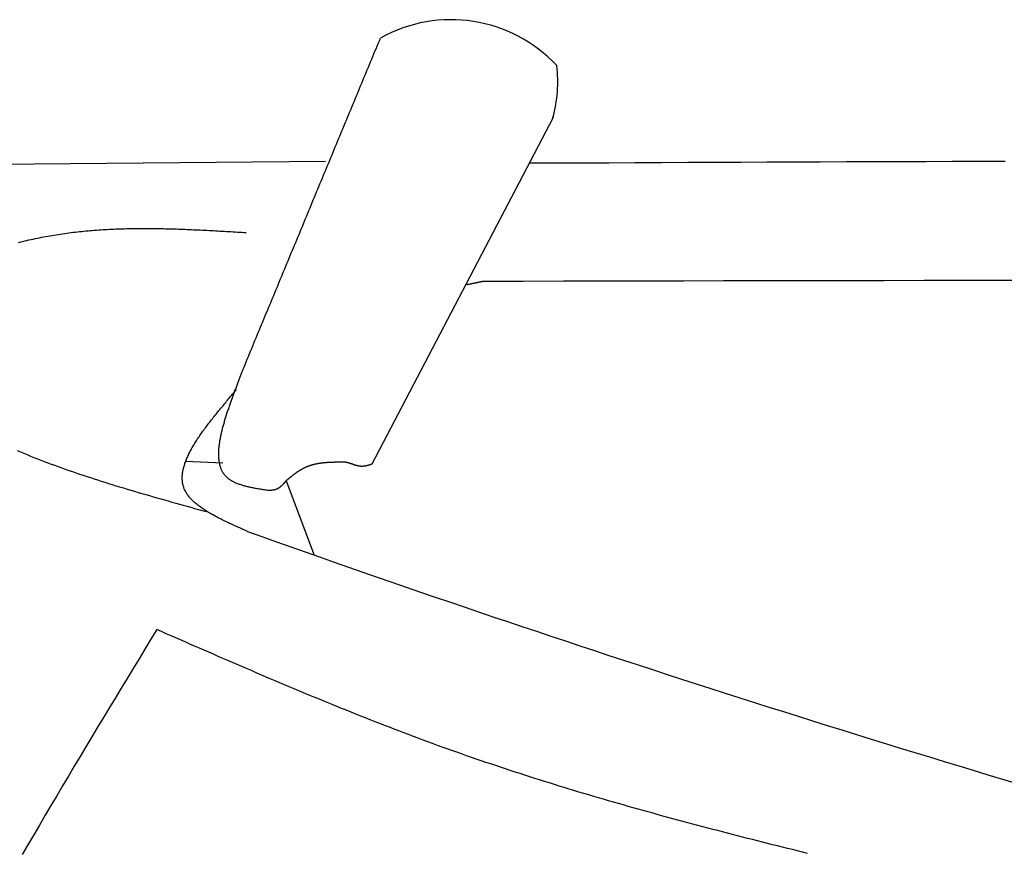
# Model space of a CAD drawing. Extents: x 715 to 7297, y 267 to 3409.
# Tile 16 of 70: x 2523 to 2921, y 2324 to 2660. Entities that reach past the tile are written whole.
import ezdxf

# ---------------------------------------------------------------- set-up
doc = ezdxf.new("R2010")
doc.units = 0
doc.layers.add('CAR', color=10, linetype='CONTINUOUS')

msp = doc.modelspace()

# ---------------------------------------------------------------- linework, layer by layer
at = {"layer": 'CAR'}
for p, q in [((2738.603, 2620.909), (2665.443, 2480.932)), ((2646.654, 2603.181), (2438.427, 2601.21)), ((2605.244, 2481.347), (2590.223, 2482.051)), ((2630.751, 2474.188), (2642.164, 2444.235))]:
    msp.add_line(p, q, dxfattribs=at)
for points in [[(2612.46, 2516.94, 0), (2612.9, 2518.01, 0), (2613.34, 2519.08, 0), (2613.79, 2520.15, 0), (2614.23, 2521.23, 0), (2614.68, 2522.3, 0), (2615.12, 2523.37, 0), (2615.57, 2524.44, 0), (2616.01, 2525.51, 0), (2616.45, 2526.58, 0), (2616.9, 2527.65, 0), (2617.34, 2528.72, 0), (2617.79, 2529.8, 0), (2618.23, 2530.87, 0), (2618.68, 2531.94, 0), (2619.12, 2533.01, 0), (2619.56, 2534.08, 0), (2620.01, 2535.15, 0), (2620.45, 2536.22, 0), (2620.9, 2537.29, 0), (2621.34, 2538.37, 0), (2621.79, 2539.44, 0), (2622.23, 2540.51, 0), (2622.67, 2541.58, 0), (2623.12, 2542.65, 0), (2623.56, 2543.72, 0), (2624.01, 2544.79, 0), (2624.45, 2545.87, 0), (2624.9, 2546.94, 0), (2625.34, 2548.01, 0), (2625.78, 2549.08, 0), (2626.23, 2550.15, 0), (2626.67, 2551.22, 0), (2627.12, 2552.29, 0), (2627.56, 2553.36, 0), (2628.01, 2554.44, 0), (2628.45, 2555.51, 0), (2628.89, 2556.58, 0), (2629.34, 2557.65, 0), (2629.78, 2558.72, 0), (2630.23, 2559.79, 0), (2630.67, 2560.86, 0), (2631.12, 2561.93, 0), (2631.56, 2563.01, 0), (2632, 2564.08, 0), (2632.45, 2565.15, 0), (2632.89, 2566.22, 0), (2633.34, 2567.29, 0), (2633.78, 2568.36, 0), (2634.23, 2569.43, 0), (2634.67, 2570.51, 0), (2635.11, 2571.58, 0), (2635.56, 2572.65, 0), (2636, 2573.72, 0), (2636.45, 2574.79, 0), (2636.89, 2575.86, 0), (2637.34, 2576.93, 0), (2637.78, 2578, 0), (2638.22, 2579.08, 0), (2638.67, 2580.15, 0), (2639.11, 2581.22, 0), (2639.56, 2582.29, 0), (2640, 2583.36, 0), (2640.45, 2584.43, 0), (2640.89, 2585.5, 0), (2641.33, 2586.57, 0), (2641.78, 2587.65, 0), (2642.22, 2588.72, 0), (2642.67, 2589.79, 0), (2643.11, 2590.86, 0), (2643.56, 2591.93, 0), (2644, 2593, 0), (2644.44, 2594.07, 0), (2644.89, 2595.15, 0), (2645.33, 2596.22, 0), (2645.78, 2597.29, 0), (2646.22, 2598.36, 0), (2646.67, 2599.43, 0), (2647.11, 2600.5, 0), (2647.55, 2601.57, 0), (2648, 2602.64, 0), (2648.44, 2603.72, 0), (2648.89, 2604.79, 0), (2649.33, 2605.86, 0), (2649.78, 2606.93, 0), (2650.22, 2608, 0), (2650.66, 2609.07, 0), (2651.11, 2610.14, 0), (2651.55, 2611.21, 0), (2652, 2612.29, 0), (2652.44, 2613.36, 0), (2652.89, 2614.43, 0), (2653.33, 2615.5, 0), (2653.77, 2616.57, 0), (2654.22, 2617.64, 0), (2654.66, 2618.71, 0), (2655.11, 2619.79, 0), (2655.55, 2620.86, 0), (2656, 2621.93, 0), (2656.44, 2623, 0), (2656.88, 2624.07, 0), (2657.33, 2625.14, 0), (2657.77, 2626.21, 0), (2658.22, 2627.28, 0), (2658.66, 2628.36, 0), (2659.11, 2629.43, 0), (2659.55, 2630.5, 0), (2659.99, 2631.57, 0), (2660.44, 2632.64, 0), (2660.88, 2633.71, 0), (2661.33, 2634.78, 0), (2661.77, 2635.85, 0), (2662.22, 2636.93, 0), (2662.66, 2638, 0), (2663.11, 2639.07, 0), (2663.55, 2640.14, 0), (2663.99, 2641.21, 0), (2664.44, 2642.28, 0), (2664.88, 2643.35, 0), (2665.33, 2644.43, 0), (2665.77, 2645.5, 0), (2666.22, 2646.57, 0), (2666.66, 2647.64, 0), (2667.1, 2648.71, 0), (2667.55, 2649.78, 0), (2667.99, 2650.85, 0), (2668.44, 2651.92, 0), (2668.88, 2653, 0)], [(2729.01, 2602.55, 0), (2739.67, 2602.59, 0), (2750.34, 2602.64, 0), (2761.01, 2602.68, 0), (2771.68, 2602.73, 0), (2782.35, 2602.78, 0), (2793.02, 2602.82, 0), (2803.69, 2602.87, 0), (2814.36, 2602.91, 0), (2825.03, 2602.96, 0), (2835.7, 2603, 0), (2846.37, 2603.04, 0), (2857.04, 2603.09, 0), (2867.71, 2603.13, 0), (2878.38, 2603.17, 0), (2889.05, 2603.21, 0), (2899.72, 2603.26, 0), (2910.38, 2603.3, 0), (2921.05, 2603.34, 0)], [(2522.79, 2570.46, 0), (2523.63, 2570.67, 0), (2524.47, 2570.88, 0), (2525.31, 2571.08, 0), (2526.15, 2571.27, 0), (2526.99, 2571.47, 0), (2527.83, 2571.66, 0), (2528.68, 2571.84, 0), (2529.52, 2572.02, 0), (2530.37, 2572.2, 0), (2531.21, 2572.37, 0), (2532.06, 2572.54, 0), (2532.91, 2572.71, 0), (2533.75, 2572.87, 0), (2534.6, 2573.02, 0), (2535.45, 2573.18, 0), (2536.3, 2573.32, 0), (2537.15, 2573.47, 0), (2538, 2573.6, 0), (2538.85, 2573.74, 0), (2539.7, 2573.87, 0), (2540.56, 2573.99, 0), (2541.41, 2574.12, 0), (2542.27, 2574.23, 0), (2543.12, 2574.35, 0), (2543.98, 2574.46, 0), (2544.83, 2574.56, 0), (2545.69, 2574.66, 0), (2546.55, 2574.76, 0), (2547.4, 2574.85, 0), (2548.26, 2574.94, 0), (2549.12, 2575.03, 0), (2549.98, 2575.11, 0), (2550.84, 2575.19, 0), (2551.7, 2575.27, 0), (2552.56, 2575.34, 0), (2553.42, 2575.41, 0), (2554.29, 2575.47, 0), (2555.15, 2575.53, 0), (2556.01, 2575.59, 0), (2556.88, 2575.65, 0), (2557.74, 2575.7, 0), (2558.61, 2575.75, 0), (2559.47, 2575.79, 0), (2560.34, 2575.83, 0), (2561.2, 2575.87, 0), (2562.07, 2575.91, 0), (2562.94, 2575.94, 0), (2563.81, 2575.97, 0), (2564.67, 2576, 0), (2565.54, 2576.03, 0), (2566.41, 2576.05, 0), (2567.28, 2576.07, 0), (2568.15, 2576.08, 0), (2569.02, 2576.1, 0), (2569.89, 2576.11, 0), (2570.76, 2576.12, 0), (2571.63, 2576.13, 0), (2572.51, 2576.13, 0), (2573.38, 2576.13, 0), (2574.25, 2576.13, 0), (2575.12, 2576.13, 0), (2576, 2576.12, 0), (2576.87, 2576.12, 0), (2577.75, 2576.11, 0), (2578.62, 2576.1, 0), (2579.49, 2576.08, 0), (2580.37, 2576.07, 0), (2581.24, 2576.05, 0), (2582.12, 2576.03, 0), (2583, 2576.01, 0), (2583.87, 2575.99, 0), (2584.75, 2575.96, 0), (2585.62, 2575.94, 0), (2586.5, 2575.91, 0), (2587.38, 2575.88, 0), (2588.26, 2575.85, 0), (2589.13, 2575.82, 0), (2590.01, 2575.78, 0), (2590.89, 2575.75, 0), (2591.77, 2575.71, 0), (2592.65, 2575.67, 0), (2593.52, 2575.63, 0), (2594.4, 2575.59, 0), (2595.28, 2575.55, 0), (2596.16, 2575.51, 0), (2597.04, 2575.47, 0), (2597.92, 2575.42, 0), (2598.8, 2575.38, 0), (2599.68, 2575.33, 0), (2600.56, 2575.29, 0), (2601.44, 2575.24, 0), (2602.32, 2575.19, 0), (2603.2, 2575.14, 0), (2604.08, 2575.09, 0), (2604.96, 2575.04, 0), (2605.84, 2574.99, 0), (2606.72, 2574.94, 0), (2607.6, 2574.89, 0), (2608.48, 2574.83, 0), (2609.36, 2574.78, 0), (2610.24, 2574.73, 0), (2611.12, 2574.68, 0), (2612, 2574.62, 0), (2612.88, 2574.57, 0), (2613.77, 2574.52, 0), (2614.65, 2574.46, 0)], [(2710.38, 2554.72, 0), (2710.32, 2554.71, 0), (2710.27, 2554.7, 0), (2710.22, 2554.69, 0), (2710.17, 2554.68, 0), (2710.12, 2554.67, 0), (2710.06, 2554.66, 0), (2710.01, 2554.65, 0), (2709.96, 2554.64, 0), (2709.91, 2554.63, 0), (2709.86, 2554.62, 0), (2709.8, 2554.6, 0), (2709.75, 2554.59, 0), (2709.7, 2554.58, 0), (2709.65, 2554.57, 0), (2709.6, 2554.56, 0), (2709.54, 2554.55, 0), (2709.49, 2554.54, 0), (2709.44, 2554.53, 0), (2709.39, 2554.52, 0), (2709.34, 2554.51, 0), (2709.28, 2554.5, 0), (2709.23, 2554.49, 0), (2709.18, 2554.48, 0), (2709.13, 2554.46, 0), (2709.08, 2554.45, 0), (2709.02, 2554.44, 0), (2708.97, 2554.43, 0), (2708.92, 2554.42, 0), (2708.87, 2554.41, 0), (2708.82, 2554.4, 0), (2708.76, 2554.39, 0), (2708.71, 2554.38, 0), (2708.66, 2554.37, 0), (2708.61, 2554.36, 0), (2708.56, 2554.35, 0), (2708.5, 2554.34, 0), (2708.45, 2554.32, 0), (2708.4, 2554.31, 0), (2708.35, 2554.3, 0), (2708.3, 2554.29, 0), (2708.24, 2554.28, 0), (2708.19, 2554.27, 0), (2708.14, 2554.26, 0), (2708.09, 2554.25, 0), (2708.04, 2554.24, 0), (2707.98, 2554.23, 0), (2707.93, 2554.22, 0), (2707.88, 2554.21, 0), (2707.83, 2554.19, 0), (2707.78, 2554.18, 0), (2707.72, 2554.17, 0), (2707.67, 2554.16, 0), (2707.62, 2554.15, 0), (2707.57, 2554.14, 0), (2707.52, 2554.13, 0), (2707.46, 2554.12, 0), (2707.41, 2554.11, 0), (2707.36, 2554.1, 0), (2707.31, 2554.09, 0), (2707.26, 2554.08, 0), (2707.2, 2554.07, 0), (2707.15, 2554.05, 0), (2707.1, 2554.04, 0), (2707.05, 2554.03, 0), (2707, 2554.02, 0), (2706.94, 2554.01, 0), (2706.89, 2554, 0), (2706.84, 2553.99, 0), (2706.79, 2553.98, 0), (2706.74, 2553.97, 0), (2706.68, 2553.96, 0), (2706.63, 2553.95, 0), (2706.58, 2553.94, 0), (2706.53, 2553.92, 0), (2706.48, 2553.91, 0), (2706.42, 2553.9, 0), (2706.37, 2553.89, 0), (2706.32, 2553.88, 0), (2706.27, 2553.87, 0), (2706.22, 2553.86, 0), (2706.17, 2553.85, 0), (2706.11, 2553.84, 0), (2706.06, 2553.83, 0), (2706.01, 2553.82, 0), (2705.96, 2553.81, 0), (2705.91, 2553.79, 0), (2705.85, 2553.78, 0), (2705.8, 2553.77, 0), (2705.75, 2553.76, 0), (2705.7, 2553.75, 0), (2705.65, 2553.74, 0), (2705.59, 2553.73, 0), (2705.54, 2553.72, 0), (2705.49, 2553.71, 0), (2705.44, 2553.7, 0), (2705.39, 2553.69, 0), (2705.33, 2553.68, 0), (2705.28, 2553.66, 0), (2705.23, 2553.65, 0), (2705.18, 2553.64, 0), (2705.13, 2553.63, 0), (2705.07, 2553.62, 0), (2705.02, 2553.61, 0), (2704.97, 2553.6, 0), (2704.92, 2553.59, 0), (2704.87, 2553.58, 0), (2704.81, 2553.57, 0), (2704.76, 2553.56, 0), (2704.71, 2553.55, 0), (2704.66, 2553.53, 0), (2704.61, 2553.52, 0), (2704.55, 2553.51, 0), (2704.5, 2553.5, 0), (2704.45, 2553.49, 0), (2704.4, 2553.48, 0), (2704.35, 2553.47, 0), (2704.3, 2553.46, 0), (2704.24, 2553.45, 0), (2704.19, 2553.44, 0), (2704.14, 2553.43, 0), (2704.09, 2553.41, 0), (2704.04, 2553.4, 0), (2703.98, 2553.39, 0), (2703.93, 2553.38, 0), (2703.88, 2553.37, 0), (2703.83, 2553.36, 0), (2703.78, 2553.35, 0)], [(2936.74, 2555.11, 0), (2920.57, 2555.09, 0), (2904.4, 2555.07, 0), (2888.23, 2555.05, 0), (2872.06, 2555.02, 0), (2855.89, 2555, 0), (2839.73, 2554.97, 0), (2823.56, 2554.94, 0), (2807.39, 2554.92, 0), (2791.22, 2554.88, 0), (2775.05, 2554.85, 0), (2758.88, 2554.82, 0), (2742.71, 2554.79, 0), (2726.54, 2554.76, 0), (2710.38, 2554.72, 0)], [(2623.77, 2470.3, 0), (2623.35, 2470.36, 0), (2622.92, 2470.42, 0), (2622.5, 2470.49, 0), (2622.08, 2470.55, 0), (2621.66, 2470.62, 0), (2621.24, 2470.68, 0), (2620.82, 2470.75, 0), (2620.4, 2470.82, 0), (2619.98, 2470.89, 0), (2619.57, 2470.96, 0), (2619.16, 2471.03, 0), (2618.74, 2471.1, 0), (2618.34, 2471.17, 0), (2617.93, 2471.25, 0), (2617.52, 2471.33, 0), (2617.12, 2471.4, 0), (2616.72, 2471.49, 0), (2616.33, 2471.57, 0), (2615.94, 2471.66, 0), (2615.55, 2471.74, 0), (2615.16, 2471.83, 0), (2614.78, 2471.93, 0), (2614.4, 2472.03, 0), (2614.03, 2472.12, 0), (2613.66, 2472.23, 0), (2613.29, 2472.33, 0), (2612.93, 2472.44, 0), (2612.58, 2472.55, 0), (2612.23, 2472.67, 0), (2611.88, 2472.79, 0), (2611.54, 2472.91, 0), (2611.21, 2473.04, 0), (2610.88, 2473.17, 0), (2610.56, 2473.31, 0), (2610.24, 2473.45, 0), (2609.93, 2473.6, 0), (2609.63, 2473.75, 0), (2609.33, 2473.9, 0), (2609.04, 2474.06, 0), (2608.75, 2474.22, 0), (2608.48, 2474.39, 0), (2608.21, 2474.57, 0), (2607.95, 2474.75, 0), (2607.69, 2474.94, 0), (2607.45, 2475.13, 0), (2607.21, 2475.32, 0), (2606.98, 2475.53, 0), (2606.76, 2475.74, 0), (2606.55, 2475.95, 0), (2606.34, 2476.17, 0), (2606.15, 2476.4, 0), (2605.96, 2476.63, 0), (2605.78, 2476.87, 0), (2605.6, 2477.12, 0), (2605.44, 2477.37, 0), (2605.28, 2477.62, 0), (2605.13, 2477.88, 0), (2604.99, 2478.15, 0), (2604.86, 2478.42, 0), (2604.73, 2478.7, 0), (2604.61, 2478.98, 0), (2604.5, 2479.26, 0), (2604.39, 2479.56, 0), (2604.29, 2479.85, 0), (2604.2, 2480.15, 0), (2604.12, 2480.46, 0), (2604.04, 2480.77, 0), (2603.97, 2481.08, 0), (2603.9, 2481.4, 0), (2603.84, 2481.72, 0), (2603.79, 2482.05, 0), (2603.75, 2482.38, 0), (2603.71, 2482.71, 0), (2603.67, 2483.05, 0), (2603.64, 2483.4, 0), (2603.62, 2483.74, 0), (2603.6, 2484.09, 0), (2603.59, 2484.44, 0), (2603.59, 2484.8, 0), (2603.59, 2485.16, 0), (2603.59, 2485.53, 0), (2603.6, 2485.89, 0), (2603.62, 2486.26, 0), (2603.64, 2486.63, 0), (2603.66, 2487.01, 0), (2603.69, 2487.39, 0), (2603.73, 2487.77, 0), (2603.77, 2488.15, 0), (2603.81, 2488.54, 0), (2603.86, 2488.93, 0), (2603.91, 2489.32, 0), (2603.97, 2489.72, 0), (2604.03, 2490.11, 0), (2604.1, 2490.51, 0), (2604.17, 2490.91, 0), (2604.24, 2491.31, 0), (2604.32, 2491.72, 0), (2604.4, 2492.12, 0), (2604.48, 2492.53, 0), (2604.57, 2492.94, 0), (2604.66, 2493.35, 0), (2604.75, 2493.77, 0), (2604.85, 2494.18, 0), (2604.95, 2494.6, 0), (2605.06, 2495.01, 0), (2605.16, 2495.43, 0), (2605.27, 2495.85, 0), (2605.39, 2496.27, 0), (2605.5, 2496.69, 0), (2605.62, 2497.11, 0), (2605.74, 2497.53, 0), (2605.86, 2497.96, 0), (2605.98, 2498.38, 0), (2606.11, 2498.8, 0), (2606.24, 2499.23, 0), (2606.37, 2499.65, 0), (2606.5, 2500.08, 0), (2606.64, 2500.5, 0), (2606.77, 2500.93, 0), (2606.91, 2501.35, 0), (2607.05, 2501.78, 0), (2607.19, 2502.2, 0), (2607.33, 2502.62, 0), (2607.47, 2503.05, 0), (2607.61, 2503.47, 0), (2607.76, 2503.89, 0), (2607.91, 2504.31, 0), (2608.05, 2504.73, 0), (2608.2, 2505.16, 0), (2608.35, 2505.57, 0), (2608.49, 2505.99, 0), (2608.64, 2506.41, 0), (2608.79, 2506.83, 0), (2608.94, 2507.24, 0), (2609.09, 2507.65, 0), (2609.24, 2508.07, 0), (2609.39, 2508.48, 0), (2609.54, 2508.88, 0), (2609.69, 2509.29, 0), (2609.83, 2509.7, 0), (2609.98, 2510.1, 0), (2610.13, 2510.5, 0), (2610.28, 2510.9, 0), (2610.42, 2511.3, 0), (2610.57, 2511.69, 0), (2610.71, 2512.09, 0), (2610.85, 2512.48, 0), (2611, 2512.86, 0), (2611.14, 2513.25, 0), (2611.28, 2513.63, 0), (2611.41, 2514.01, 0), (2611.55, 2514.39, 0), (2611.69, 2514.76, 0), (2611.82, 2515.13, 0), (2611.95, 2515.5, 0), (2612.08, 2515.87, 0), (2612.21, 2516.23, 0), (2612.33, 2516.59, 0), (2612.46, 2516.94, 0)], [(2615.22, 2453.78, 0), (2614.7, 2454.01, 0), (2614.18, 2454.24, 0), (2613.66, 2454.48, 0), (2613.14, 2454.71, 0), (2612.62, 2454.94, 0), (2612.1, 2455.17, 0), (2611.58, 2455.4, 0), (2611.06, 2455.63, 0), (2610.55, 2455.87, 0), (2610.03, 2456.1, 0), (2609.52, 2456.33, 0), (2609.01, 2456.57, 0), (2608.5, 2456.8, 0), (2608, 2457.04, 0), (2607.5, 2457.27, 0), (2607, 2457.51, 0), (2606.5, 2457.75, 0), (2606, 2457.99, 0), (2605.51, 2458.22, 0), (2605.03, 2458.46, 0), (2604.54, 2458.71, 0), (2604.06, 2458.95, 0), (2603.59, 2459.19, 0), (2603.12, 2459.43, 0), (2602.65, 2459.68, 0), (2602.19, 2459.93, 0), (2601.73, 2460.17, 0), (2601.28, 2460.42, 0), (2600.83, 2460.67, 0), (2600.39, 2460.93, 0), (2599.95, 2461.18, 0), (2599.52, 2461.43, 0), (2599.1, 2461.69, 0), (2598.68, 2461.95, 0), (2598.26, 2462.21, 0), (2597.86, 2462.47, 0), (2597.46, 2462.73, 0), (2597.06, 2463, 0), (2596.68, 2463.26, 0), (2596.3, 2463.53, 0), (2595.93, 2463.8, 0), (2595.56, 2464.07, 0), (2595.21, 2464.35, 0), (2594.86, 2464.62, 0), (2594.52, 2464.9, 0), (2594.19, 2465.18, 0), (2593.86, 2465.47, 0), (2593.55, 2465.75, 0), (2593.24, 2466.04, 0), (2592.95, 2466.33, 0), (2592.66, 2466.62, 0), (2592.38, 2466.91, 0), (2592.11, 2467.21, 0), (2591.85, 2467.51, 0), (2591.6, 2467.81, 0), (2591.36, 2468.12, 0), (2591.13, 2468.43, 0), (2590.91, 2468.74, 0), (2590.71, 2469.05, 0), (2590.51, 2469.36, 0), (2590.32, 2469.68, 0), (2590.15, 2470, 0), (2589.98, 2470.33, 0), (2589.83, 2470.66, 0), (2589.69, 2470.99, 0), (2589.56, 2471.32, 0), (2589.44, 2471.66, 0), (2589.34, 2472, 0), (2589.24, 2472.34, 0), (2589.16, 2472.69, 0), (2589.09, 2473.03, 0), (2589.02, 2473.38, 0), (2588.97, 2473.74, 0), (2588.93, 2474.09, 0), (2588.9, 2474.45, 0), (2588.88, 2474.82, 0), (2588.87, 2475.18, 0), (2588.87, 2475.55, 0), (2588.87, 2475.92, 0), (2588.89, 2476.29, 0), (2588.92, 2476.66, 0), (2588.96, 2477.04, 0), (2589.01, 2477.42, 0), (2589.06, 2477.8, 0), (2589.13, 2478.19, 0), (2589.2, 2478.58, 0), (2589.29, 2478.96, 0), (2589.38, 2479.36, 0), (2589.48, 2479.75, 0), (2589.59, 2480.15, 0), (2589.71, 2480.54, 0), (2589.84, 2480.94, 0), (2589.97, 2481.35, 0), (2590.11, 2481.75, 0), (2590.26, 2482.16, 0), (2590.42, 2482.57, 0), (2590.59, 2482.98, 0), (2590.76, 2483.39, 0), (2590.94, 2483.81, 0), (2591.13, 2484.22, 0), (2591.33, 2484.64, 0), (2591.53, 2485.06, 0), (2591.74, 2485.48, 0), (2591.96, 2485.91, 0), (2592.18, 2486.33, 0), (2592.41, 2486.76, 0), (2592.64, 2487.19, 0), (2592.89, 2487.62, 0), (2593.14, 2488.05, 0), (2593.39, 2488.49, 0), (2593.65, 2488.92, 0), (2593.92, 2489.36, 0), (2594.19, 2489.8, 0), (2594.47, 2490.24, 0), (2594.75, 2490.68, 0), (2595.04, 2491.12, 0), (2595.34, 2491.57, 0), (2595.63, 2492.01, 0), (2595.94, 2492.46, 0), (2596.25, 2492.91, 0), (2596.56, 2493.36, 0), (2596.88, 2493.81, 0), (2597.2, 2494.26, 0), (2597.53, 2494.71, 0), (2597.86, 2495.17, 0), (2598.2, 2495.62, 0), (2598.54, 2496.08, 0), (2598.88, 2496.54, 0), (2599.23, 2496.99, 0), (2599.58, 2497.45, 0), (2599.94, 2497.91, 0), (2600.29, 2498.37, 0), (2600.66, 2498.84, 0), (2601.02, 2499.3, 0), (2601.39, 2499.76, 0), (2601.76, 2500.23, 0), (2602.13, 2500.69, 0), (2602.51, 2501.16, 0), (2602.89, 2501.62, 0), (2603.27, 2502.09, 0), (2603.65, 2502.56, 0), (2604.04, 2503.03, 0), (2604.43, 2503.5, 0), (2604.82, 2503.97, 0), (2605.21, 2504.43, 0), (2605.6, 2504.9, 0), (2606, 2505.38, 0), (2606.39, 2505.85, 0), (2606.79, 2506.32, 0), (2607.19, 2506.79, 0), (2607.59, 2507.26, 0), (2607.99, 2507.73, 0), (2608.39, 2508.21, 0), (2608.79, 2508.68, 0), (2609.2, 2509.15, 0), (2609.6, 2509.62, 0), (2610, 2510.1, 0), (2610.41, 2510.57, 0), (2610.81, 2511.04, 0)], [(2522.21, 2486.51, 0), (2523.56, 2485.93, 0), (2524.91, 2485.36, 0), (2526.27, 2484.8, 0), (2527.64, 2484.24, 0), (2529.01, 2483.69, 0), (2530.39, 2483.14, 0), (2531.78, 2482.6, 0), (2533.17, 2482.06, 0), (2534.57, 2481.53, 0), (2535.98, 2481.01, 0), (2537.39, 2480.48, 0), (2538.8, 2479.97, 0), (2540.22, 2479.45, 0), (2541.65, 2478.95, 0), (2543.08, 2478.44, 0), (2544.52, 2477.94, 0), (2545.96, 2477.45, 0), (2547.41, 2476.96, 0), (2548.86, 2476.47, 0), (2550.31, 2475.99, 0), (2551.77, 2475.51, 0), (2553.24, 2475.03, 0), (2554.7, 2474.56, 0), (2556.18, 2474.09, 0), (2557.65, 2473.62, 0), (2559.13, 2473.16, 0), (2560.62, 2472.7, 0), (2562.1, 2472.24, 0), (2563.59, 2471.79, 0), (2565.09, 2471.34, 0), (2566.58, 2470.89, 0), (2568.08, 2470.44, 0), (2569.58, 2470, 0), (2571.09, 2469.55, 0), (2572.59, 2469.11, 0), (2574.1, 2468.68, 0), (2575.61, 2468.24, 0), (2577.13, 2467.81, 0), (2578.64, 2467.37, 0), (2580.16, 2466.94, 0), (2581.68, 2466.51, 0), (2583.2, 2466.08, 0), (2584.72, 2465.65, 0), (2586.24, 2465.23, 0), (2587.77, 2464.8, 0), (2589.29, 2464.38, 0), (2590.82, 2463.95, 0), (2592.34, 2463.53, 0), (2593.87, 2463.11, 0), (2595.4, 2462.68, 0), (2596.92, 2462.26, 0), (2598.45, 2461.84, 0)], [(2653.28, 2481.73, 0), (2653.12, 2481.73, 0), (2652.96, 2481.73, 0), (2652.8, 2481.72, 0), (2652.64, 2481.72, 0), (2652.48, 2481.72, 0), (2652.32, 2481.72, 0), (2652.16, 2481.72, 0), (2652, 2481.72, 0), (2651.85, 2481.71, 0), (2651.69, 2481.71, 0), (2651.53, 2481.71, 0), (2651.37, 2481.71, 0), (2651.21, 2481.7, 0), (2651.05, 2481.7, 0), (2650.89, 2481.7, 0), (2650.73, 2481.7, 0), (2650.57, 2481.69, 0), (2650.41, 2481.69, 0), (2650.25, 2481.69, 0), (2650.09, 2481.68, 0), (2649.94, 2481.68, 0), (2649.78, 2481.67, 0), (2649.62, 2481.67, 0), (2649.46, 2481.66, 0), (2649.3, 2481.66, 0), (2649.14, 2481.65, 0), (2648.99, 2481.65, 0), (2648.83, 2481.64, 0), (2648.67, 2481.63, 0), (2648.51, 2481.63, 0), (2648.36, 2481.62, 0), (2648.2, 2481.61, 0), (2648.04, 2481.6, 0), (2647.88, 2481.59, 0), (2647.73, 2481.58, 0), (2647.57, 2481.57, 0), (2647.41, 2481.56, 0), (2647.26, 2481.55, 0), (2647.1, 2481.54, 0), (2646.95, 2481.53, 0), (2646.79, 2481.52, 0), (2646.64, 2481.51, 0), (2646.48, 2481.49, 0), (2646.32, 2481.48, 0), (2646.17, 2481.47, 0), (2646.02, 2481.45, 0), (2645.86, 2481.44, 0), (2645.71, 2481.42, 0), (2645.55, 2481.4, 0), (2645.4, 2481.39, 0), (2645.25, 2481.37, 0), (2645.09, 2481.35, 0), (2644.94, 2481.33, 0), (2644.79, 2481.31, 0), (2644.64, 2481.29, 0), (2644.48, 2481.27, 0), (2644.33, 2481.25, 0), (2644.18, 2481.22, 0), (2644.03, 2481.2, 0), (2643.88, 2481.18, 0), (2643.73, 2481.15, 0), (2643.58, 2481.12, 0), (2643.43, 2481.1, 0), (2643.28, 2481.07, 0), (2643.13, 2481.04, 0), (2642.98, 2481.01, 0), (2642.83, 2480.98, 0), (2642.68, 2480.95, 0), (2642.54, 2480.92, 0), (2642.39, 2480.89, 0), (2642.24, 2480.85, 0), (2642.09, 2480.82, 0), (2641.95, 2480.78, 0), (2641.8, 2480.75, 0), (2641.66, 2480.71, 0), (2641.51, 2480.67, 0), (2641.37, 2480.63, 0), (2641.22, 2480.59, 0), (2641.08, 2480.55, 0), (2640.93, 2480.51, 0), (2640.79, 2480.47, 0), (2640.65, 2480.42, 0), (2640.5, 2480.38, 0), (2640.36, 2480.33, 0), (2640.22, 2480.28, 0), (2640.08, 2480.24, 0), (2639.94, 2480.19, 0), (2639.8, 2480.13, 0), (2639.66, 2480.08, 0), (2639.52, 2480.03, 0), (2639.38, 2479.98, 0), (2639.24, 2479.92, 0), (2639.1, 2479.86, 0), (2638.97, 2479.81, 0), (2638.83, 2479.75, 0), (2638.69, 2479.69, 0), (2638.56, 2479.63, 0), (2638.42, 2479.56, 0), (2638.28, 2479.5, 0), (2638.15, 2479.43, 0), (2638.02, 2479.37, 0), (2637.88, 2479.3, 0), (2637.75, 2479.23, 0), (2637.62, 2479.16, 0), (2637.48, 2479.09, 0), (2637.35, 2479.02, 0), (2637.22, 2478.95, 0), (2637.09, 2478.87, 0), (2636.96, 2478.8, 0), (2636.83, 2478.72, 0), (2636.7, 2478.64, 0), (2636.57, 2478.57, 0), (2636.44, 2478.49, 0), (2636.31, 2478.41, 0), (2636.18, 2478.33, 0), (2636.05, 2478.25, 0), (2635.92, 2478.16, 0), (2635.8, 2478.08, 0), (2635.67, 2478, 0), (2635.54, 2477.91, 0), (2635.41, 2477.82, 0), (2635.29, 2477.74, 0), (2635.16, 2477.65, 0), (2635.04, 2477.56, 0), (2634.91, 2477.47, 0), (2634.79, 2477.39, 0), (2634.66, 2477.3, 0), (2634.54, 2477.2, 0), (2634.41, 2477.11, 0), (2634.29, 2477.02, 0), (2634.16, 2476.93, 0), (2634.04, 2476.84, 0), (2633.92, 2476.74, 0), (2633.79, 2476.65, 0), (2633.67, 2476.55, 0), (2633.55, 2476.46, 0), (2633.42, 2476.36, 0), (2633.3, 2476.27, 0), (2633.18, 2476.17, 0), (2633.06, 2476.08, 0), (2632.93, 2475.98, 0), (2632.81, 2475.88, 0), (2632.69, 2475.78, 0), (2632.57, 2475.68, 0), (2632.45, 2475.59, 0), (2632.32, 2475.49, 0), (2632.2, 2475.39, 0), (2632.08, 2475.29, 0), (2631.96, 2475.19, 0), (2631.84, 2475.09, 0), (2631.72, 2474.99, 0), (2631.6, 2474.89, 0), (2631.48, 2474.79, 0), (2631.36, 2474.69, 0), (2631.23, 2474.59, 0), (2631.11, 2474.49, 0), (2630.99, 2474.39, 0), (2630.87, 2474.29, 0), (2630.75, 2474.19, 0)], [(2665.44, 2480.93, 0), (2665.37, 2480.91, 0), (2665.29, 2480.88, 0), (2665.21, 2480.86, 0), (2665.14, 2480.83, 0), (2665.06, 2480.81, 0), (2664.98, 2480.78, 0), (2664.91, 2480.76, 0), (2664.83, 2480.73, 0), (2664.75, 2480.71, 0), (2664.68, 2480.68, 0), (2664.6, 2480.66, 0), (2664.52, 2480.63, 0), (2664.45, 2480.61, 0), (2664.37, 2480.59, 0), (2664.29, 2480.56, 0), (2664.22, 2480.54, 0), (2664.14, 2480.52, 0), (2664.06, 2480.5, 0), (2663.99, 2480.47, 0), (2663.91, 2480.45, 0), (2663.83, 2480.43, 0), (2663.76, 2480.41, 0), (2663.68, 2480.39, 0), (2663.6, 2480.37, 0), (2663.53, 2480.35, 0), (2663.45, 2480.33, 0), (2663.37, 2480.31, 0), (2663.3, 2480.29, 0), (2663.22, 2480.27, 0), (2663.14, 2480.26, 0), (2663.07, 2480.24, 0), (2662.99, 2480.22, 0), (2662.91, 2480.21, 0), (2662.84, 2480.19, 0), (2662.76, 2480.18, 0), (2662.68, 2480.16, 0), (2662.61, 2480.15, 0), (2662.53, 2480.14, 0), (2662.45, 2480.12, 0), (2662.38, 2480.11, 0), (2662.3, 2480.1, 0), (2662.22, 2480.09, 0), (2662.15, 2480.08, 0), (2662.07, 2480.07, 0), (2661.99, 2480.07, 0), (2661.92, 2480.06, 0), (2661.84, 2480.05, 0), (2661.77, 2480.05, 0), (2661.69, 2480.04, 0), (2661.61, 2480.04, 0), (2661.54, 2480.04, 0), (2661.46, 2480.04, 0), (2661.38, 2480.04, 0), (2661.31, 2480.04, 0), (2661.23, 2480.04, 0), (2661.15, 2480.04, 0), (2661.08, 2480.04, 0), (2661, 2480.05, 0), (2660.93, 2480.05, 0), (2660.85, 2480.06, 0), (2660.77, 2480.07, 0), (2660.7, 2480.07, 0), (2660.62, 2480.08, 0), (2660.55, 2480.09, 0), (2660.47, 2480.1, 0), (2660.39, 2480.11, 0), (2660.32, 2480.13, 0), (2660.24, 2480.14, 0), (2660.16, 2480.15, 0), (2660.09, 2480.17, 0), (2660.01, 2480.18, 0), (2659.94, 2480.2, 0), (2659.86, 2480.21, 0), (2659.78, 2480.23, 0), (2659.71, 2480.25, 0), (2659.63, 2480.27, 0), (2659.56, 2480.29, 0), (2659.48, 2480.31, 0), (2659.4, 2480.33, 0), (2659.33, 2480.35, 0), (2659.25, 2480.37, 0), (2659.18, 2480.39, 0), (2659.1, 2480.41, 0), (2659.02, 2480.43, 0), (2658.95, 2480.46, 0), (2658.87, 2480.48, 0), (2658.8, 2480.5, 0), (2658.72, 2480.53, 0), (2658.64, 2480.55, 0), (2658.57, 2480.58, 0), (2658.49, 2480.6, 0), (2658.42, 2480.63, 0), (2658.34, 2480.65, 0), (2658.26, 2480.68, 0), (2658.19, 2480.7, 0), (2658.11, 2480.73, 0), (2658.04, 2480.75, 0), (2657.96, 2480.78, 0), (2657.88, 2480.81, 0), (2657.81, 2480.83, 0), (2657.73, 2480.86, 0), (2657.66, 2480.88, 0), (2657.58, 2480.91, 0), (2657.5, 2480.94, 0), (2657.43, 2480.96, 0), (2657.35, 2480.99, 0), (2657.28, 2481.02, 0), (2657.2, 2481.04, 0), (2657.12, 2481.07, 0), (2657.05, 2481.09, 0), (2656.97, 2481.12, 0), (2656.89, 2481.14, 0), (2656.82, 2481.17, 0), (2656.74, 2481.2, 0), (2656.67, 2481.22, 0), (2656.59, 2481.24, 0), (2656.51, 2481.27, 0), (2656.44, 2481.29, 0), (2656.36, 2481.32, 0), (2656.28, 2481.34, 0), (2656.21, 2481.36, 0), (2656.13, 2481.38, 0), (2656.05, 2481.41, 0), (2655.98, 2481.43, 0), (2655.9, 2481.45, 0), (2655.83, 2481.47, 0), (2655.75, 2481.49, 0), (2655.67, 2481.51, 0), (2655.6, 2481.53, 0), (2655.52, 2481.55, 0), (2655.44, 2481.56, 0), (2655.37, 2481.58, 0), (2655.29, 2481.6, 0), (2655.21, 2481.61, 0), (2655.14, 2481.63, 0), (2655.06, 2481.64, 0), (2654.98, 2481.66, 0), (2654.91, 2481.67, 0), (2654.83, 2481.68, 0), (2654.75, 2481.69, 0), (2654.67, 2481.7, 0), (2654.6, 2481.71, 0), (2654.52, 2481.72, 0), (2654.44, 2481.73, 0), (2654.37, 2481.74, 0), (2654.29, 2481.74, 0), (2654.21, 2481.75, 0), (2654.13, 2481.75, 0), (2654.06, 2481.76, 0), (2653.98, 2481.76, 0), (2653.9, 2481.76, 0), (2653.83, 2481.76, 0), (2653.75, 2481.76, 0), (2653.67, 2481.76, 0), (2653.59, 2481.75, 0), (2653.52, 2481.75, 0), (2653.44, 2481.74, 0), (2653.36, 2481.74, 0), (2653.28, 2481.73, 0)], [(2630.75, 2474.19, 0), (2630.71, 2474.15, 0), (2630.68, 2474.1, 0), (2630.64, 2474.06, 0), (2630.61, 2474.02, 0), (2630.57, 2473.98, 0), (2630.54, 2473.94, 0), (2630.5, 2473.89, 0), (2630.46, 2473.85, 0), (2630.43, 2473.81, 0), (2630.39, 2473.77, 0), (2630.36, 2473.72, 0), (2630.32, 2473.68, 0), (2630.28, 2473.64, 0), (2630.25, 2473.6, 0), (2630.21, 2473.56, 0), (2630.17, 2473.52, 0), (2630.14, 2473.47, 0), (2630.1, 2473.43, 0), (2630.07, 2473.39, 0), (2630.03, 2473.35, 0), (2629.99, 2473.31, 0), (2629.96, 2473.27, 0), (2629.92, 2473.23, 0), (2629.88, 2473.19, 0), (2629.85, 2473.15, 0), (2629.81, 2473.1, 0), (2629.77, 2473.06, 0), (2629.74, 2473.02, 0), (2629.7, 2472.98, 0), (2629.66, 2472.94, 0), (2629.63, 2472.9, 0), (2629.59, 2472.86, 0), (2629.55, 2472.82, 0), (2629.51, 2472.78, 0), (2629.48, 2472.74, 0), (2629.44, 2472.71, 0), (2629.4, 2472.67, 0), (2629.37, 2472.63, 0), (2629.33, 2472.59, 0), (2629.29, 2472.55, 0), (2629.25, 2472.51, 0), (2629.21, 2472.47, 0), (2629.18, 2472.44, 0), (2629.14, 2472.4, 0), (2629.1, 2472.36, 0), (2629.06, 2472.32, 0), (2629.02, 2472.29, 0), (2628.99, 2472.25, 0), (2628.95, 2472.21, 0), (2628.91, 2472.18, 0), (2628.87, 2472.14, 0), (2628.83, 2472.1, 0), (2628.79, 2472.07, 0), (2628.75, 2472.03, 0), (2628.71, 2472, 0), (2628.68, 2471.96, 0), (2628.64, 2471.93, 0), (2628.6, 2471.89, 0), (2628.56, 2471.86, 0), (2628.52, 2471.83, 0), (2628.48, 2471.79, 0), (2628.44, 2471.76, 0), (2628.4, 2471.73, 0), (2628.36, 2471.7, 0), (2628.32, 2471.66, 0), (2628.28, 2471.63, 0), (2628.24, 2471.6, 0), (2628.19, 2471.57, 0), (2628.15, 2471.54, 0), (2628.11, 2471.51, 0), (2628.07, 2471.48, 0), (2628.03, 2471.45, 0), (2627.99, 2471.42, 0), (2627.95, 2471.39, 0), (2627.9, 2471.36, 0), (2627.86, 2471.33, 0), (2627.82, 2471.3, 0), (2627.78, 2471.27, 0), (2627.74, 2471.25, 0), (2627.69, 2471.22, 0), (2627.65, 2471.19, 0), (2627.61, 2471.17, 0), (2627.56, 2471.14, 0), (2627.52, 2471.11, 0), (2627.48, 2471.09, 0), (2627.43, 2471.07, 0), (2627.39, 2471.04, 0), (2627.34, 2471.02, 0), (2627.3, 2470.99, 0), (2627.26, 2470.97, 0), (2627.21, 2470.95, 0), (2627.17, 2470.93, 0), (2627.12, 2470.9, 0), (2627.07, 2470.88, 0), (2627.03, 2470.86, 0), (2626.98, 2470.84, 0), (2626.94, 2470.82, 0), (2626.89, 2470.8, 0), (2626.85, 2470.78, 0), (2626.8, 2470.76, 0), (2626.75, 2470.75, 0), (2626.7, 2470.73, 0), (2626.66, 2470.71, 0), (2626.61, 2470.7, 0), (2626.56, 2470.68, 0), (2626.51, 2470.66, 0), (2626.47, 2470.65, 0), (2626.42, 2470.63, 0), (2626.37, 2470.62, 0), (2626.32, 2470.61, 0), (2626.27, 2470.59, 0), (2626.22, 2470.58, 0), (2626.17, 2470.57, 0), (2626.12, 2470.56, 0), (2626.07, 2470.54, 0), (2626.02, 2470.53, 0), (2625.97, 2470.52, 0), (2625.92, 2470.51, 0), (2625.87, 2470.5, 0), (2625.82, 2470.49, 0), (2625.77, 2470.48, 0), (2625.72, 2470.47, 0), (2625.67, 2470.46, 0), (2625.62, 2470.46, 0), (2625.57, 2470.45, 0), (2625.52, 2470.44, 0), (2625.47, 2470.43, 0), (2625.41, 2470.43, 0), (2625.36, 2470.42, 0), (2625.31, 2470.41, 0), (2625.26, 2470.41, 0), (2625.21, 2470.4, 0), (2625.15, 2470.39, 0), (2625.1, 2470.39, 0), (2625.05, 2470.38, 0), (2625, 2470.38, 0), (2624.94, 2470.37, 0), (2624.89, 2470.37, 0), (2624.84, 2470.36, 0), (2624.79, 2470.36, 0), (2624.73, 2470.35, 0), (2624.68, 2470.35, 0), (2624.63, 2470.35, 0), (2624.57, 2470.34, 0), (2624.52, 2470.34, 0), (2624.47, 2470.33, 0), (2624.41, 2470.33, 0), (2624.36, 2470.33, 0), (2624.31, 2470.32, 0), (2624.25, 2470.32, 0), (2624.2, 2470.32, 0), (2624.15, 2470.32, 0), (2624.09, 2470.31, 0), (2624.04, 2470.31, 0), (2623.99, 2470.31, 0), (2623.93, 2470.3, 0), (2623.88, 2470.3, 0), (2623.82, 2470.3, 0), (2623.77, 2470.3, 0)], [(2578.61, 2414.16, 0), (2576.22, 2410.22, 0), (2573.82, 2406.28, 0), (2571.43, 2402.34, 0), (2569.03, 2398.4, 0), (2566.64, 2394.46, 0), (2564.25, 2390.52, 0), (2561.86, 2386.58, 0), (2559.47, 2382.63, 0), (2557.09, 2378.69, 0), (2554.71, 2374.75, 0), (2552.34, 2370.8, 0), (2549.97, 2366.85, 0), (2547.6, 2362.9, 0), (2545.24, 2358.95, 0), (2542.88, 2355, 0), (2540.53, 2351.05, 0), (2538.19, 2347.09, 0), (2535.85, 2343.13, 0), (2533.52, 2339.17, 0), (2531.2, 2335.21, 0), (2528.88, 2331.25, 0), (2526.58, 2327.28, 0), (2524.28, 2323.31, 0)], [(2841.32, 2323.8, 0), (2839.3, 2324.29, 0), (2837.28, 2324.79, 0), (2835.26, 2325.29, 0), (2833.24, 2325.79, 0), (2831.22, 2326.29, 0), (2829.2, 2326.8, 0), (2827.18, 2327.3, 0), (2825.17, 2327.81, 0), (2823.15, 2328.32, 0), (2821.13, 2328.83, 0), (2819.12, 2329.34, 0), (2817.1, 2329.85, 0), (2815.08, 2330.37, 0), (2813.07, 2330.88, 0), (2811.06, 2331.4, 0), (2809.04, 2331.92, 0), (2807.03, 2332.44, 0), (2805.02, 2332.96, 0), (2803.01, 2333.49, 0), (2800.99, 2334.02, 0), (2798.98, 2334.55, 0), (2796.97, 2335.08, 0), (2794.97, 2335.61, 0), (2792.96, 2336.15, 0), (2790.95, 2336.68, 0), (2788.94, 2337.22, 0), (2786.94, 2337.77, 0), (2784.93, 2338.31, 0), (2782.93, 2338.86, 0), (2780.93, 2339.41, 0), (2778.92, 2339.96, 0), (2776.92, 2340.52, 0), (2774.92, 2341.07, 0), (2772.92, 2341.63, 0), (2770.92, 2342.2, 0), (2768.93, 2342.76, 0), (2766.93, 2343.33, 0), (2764.93, 2343.9, 0), (2762.94, 2344.47, 0), (2760.94, 2345.05, 0), (2758.95, 2345.63, 0), (2756.96, 2346.21, 0), (2754.97, 2346.8, 0), (2752.98, 2347.39, 0), (2750.99, 2347.98, 0), (2749, 2348.57, 0), (2747.01, 2349.17, 0), (2745.03, 2349.77, 0), (2743.04, 2350.38, 0), (2741.06, 2350.99, 0), (2739.08, 2351.6, 0), (2737.1, 2352.21, 0), (2735.12, 2352.83, 0), (2733.14, 2353.45, 0), (2731.16, 2354.08, 0), (2729.19, 2354.71, 0), (2727.21, 2355.34, 0), (2725.24, 2355.98, 0), (2723.27, 2356.62, 0), (2721.29, 2357.26, 0), (2719.33, 2357.91, 0), (2717.36, 2358.56, 0), (2715.39, 2359.22, 0), (2713.42, 2359.88, 0), (2711.46, 2360.54, 0), (2709.5, 2361.21, 0), (2707.54, 2361.88, 0), (2705.58, 2362.56, 0), (2703.62, 2363.24, 0), (2701.66, 2363.92, 0), (2699.71, 2364.61, 0), (2697.75, 2365.3, 0), (2695.8, 2366, 0), (2693.85, 2366.7, 0), (2691.9, 2367.41, 0), (2689.95, 2368.12, 0), (2688, 2368.83, 0), (2686.06, 2369.55, 0), (2684.11, 2370.28, 0), (2682.17, 2371, 0), (2680.23, 2371.73, 0), (2678.29, 2372.47, 0), (2676.35, 2373.21, 0), (2674.41, 2373.95, 0), (2672.48, 2374.69, 0), (2670.54, 2375.44, 0), (2668.61, 2376.2, 0), (2666.68, 2376.95, 0), (2664.75, 2377.71, 0), (2662.82, 2378.48, 0), (2660.89, 2379.24, 0), (2658.96, 2380.01, 0), (2657.03, 2380.78, 0), (2655.11, 2381.56, 0), (2653.18, 2382.34, 0), (2651.26, 2383.12, 0), (2649.33, 2383.9, 0), (2647.41, 2384.69, 0), (2645.49, 2385.48, 0), (2643.57, 2386.27, 0), (2641.65, 2387.06, 0), (2639.73, 2387.86, 0), (2637.81, 2388.65, 0), (2635.9, 2389.46, 0), (2633.98, 2390.26, 0), (2632.06, 2391.06, 0), (2630.15, 2391.87, 0), (2628.23, 2392.68, 0), (2626.32, 2393.49, 0), (2624.41, 2394.3, 0), (2622.49, 2395.12, 0), (2620.58, 2395.93, 0), (2618.67, 2396.75, 0), (2616.76, 2397.57, 0), (2614.85, 2398.39, 0), (2612.94, 2399.21, 0), (2611.03, 2400.04, 0), (2609.12, 2400.86, 0), (2607.21, 2401.69, 0), (2605.3, 2402.51, 0), (2603.4, 2403.34, 0), (2601.49, 2404.17, 0), (2599.58, 2405, 0), (2597.67, 2405.83, 0), (2595.77, 2406.66, 0), (2593.86, 2407.49, 0), (2591.95, 2408.33, 0), (2590.05, 2409.16, 0), (2588.14, 2409.99, 0), (2586.24, 2410.83, 0), (2584.33, 2411.66, 0), (2582.42, 2412.49, 0), (2580.52, 2413.33, 0), (2578.61, 2414.16, 0)]]:
    msp.add_polyline3d(points, dxfattribs=at)
for centre, radius, start, end in [((2697.383, 2601.96), 58.456, 43.10202, 119.1823), ((2684.83, 2635.35), 55.621, 344.91043, 6.76527), ((4698.653, 8290.279), 6197.207, 250.355167, 254.006031)]:
    msp.add_arc(centre, radius, start, end, dxfattribs=at)

doc.saveas('drawing.dxf')
